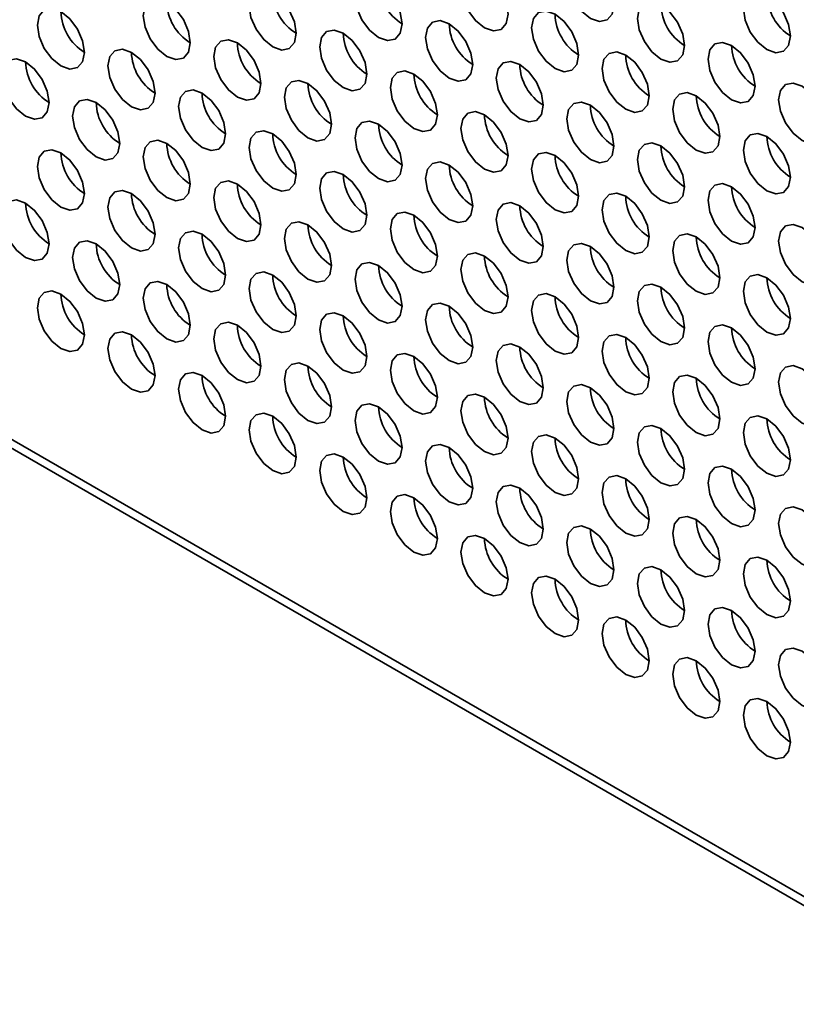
# Model space of a CAD drawing. Header units: millimetres. Extents: x 2 to 1120, y -2 to 861.
# Tile 132 of 226: x 768 to 776, y 615 to 624. Entities that reach past the tile are written whole.
import ezdxf

# ---------------------------------------------------------------- set-up
doc = ezdxf.new("R2010")
doc.units = ezdxf.units.MM

msp = doc.modelspace()

# ---------------------------------------------------------------- linework, layer by layer
at = {"color": 7, "linetype": 'Continuous', "lineweight": 35}
for p, q in [((786.5261, 609.4286), (749.92, 630.5609)), ((750.0434, 630.5777), (786.5261, 609.5167))]:
    msp.add_line(p, q, dxfattribs=at)
at = {"color": 7, "linetype": 'Continuous', "lineweight": 35, "flags": 128}
for points in [[(774.085, 624.5376), (774.0671, 624.6521), (774.016, 624.7699), (773.9395, 624.873), (773.8493, 624.9458), (773.7591, 624.9772), (773.6827, 624.9623), (773.6316, 624.9035), (773.6136, 624.8097), (773.6316, 624.6952), (773.6827, 624.5774), (773.7591, 624.4742), (773.8493, 624.4014), (773.9395, 624.3701), (774.016, 624.385), (774.0671, 624.4438), (774.085, 624.5376)], [(773.0244, 624.4422), (773.0064, 624.5567), (772.9553, 624.6745), (772.8789, 624.7777), (772.7887, 624.8504), (772.6985, 624.8818), (772.622, 624.8669), (772.5709, 624.8081), (772.553, 624.7143), (772.5709, 624.5998), (772.622, 624.482), (772.6985, 624.3789), (772.7887, 624.3061), (772.8789, 624.2747), (772.9553, 624.2896), (773.0064, 624.3484), (773.0244, 624.4422)], [(771.9637, 624.3468), (771.9458, 624.4614), (771.8947, 624.5791), (771.8182, 624.6823), (771.728, 624.7551), (771.6378, 624.7864), (771.5613, 624.7716), (771.5103, 624.7128), (771.4923, 624.619), (771.5103, 624.5045), (771.5613, 624.3867), (771.6378, 624.2835), (771.728, 624.2107), (771.8182, 624.1794), (771.8947, 624.1942), (771.9458, 624.253), (771.9637, 624.3468)], [(770.9031, 624.2515), (770.8851, 624.366), (770.834, 624.4838), (770.7576, 624.5869), (770.6674, 624.6597), (770.5772, 624.6911), (770.5007, 624.6762), (770.4496, 624.6174), (770.4317, 624.5236), (770.4496, 624.4091), (770.5007, 624.2913), (770.5772, 624.1882), (770.6674, 624.1154), (770.7576, 624.084), (770.834, 624.0989), (770.8851, 624.1577), (770.9031, 624.2515)], [(775.8528, 624.2247), (775.8349, 624.3392), (775.7838, 624.457), (775.7073, 624.5602), (775.6171, 624.633), (775.5269, 624.6643), (775.4504, 624.6495), (775.3993, 624.5907), (775.3814, 624.4969), (775.3993, 624.3823), (775.4504, 624.2645), (775.5269, 624.1614), (775.6171, 624.0886), (775.7073, 624.0573), (775.7838, 624.0721), (775.8349, 624.1309), (775.8528, 624.2247)], [(769.8424, 624.1561), (769.8245, 624.2706), (769.7734, 624.3884), (769.6969, 624.4916), (769.6067, 624.5644), (769.5165, 624.5957), (769.44, 624.5809), (769.3889, 624.522), (769.371, 624.4282), (769.3889, 624.3137), (769.44, 624.1959), (769.5165, 624.0928), (769.6067, 624.02), (769.6969, 623.9886), (769.7734, 624.0035), (769.8245, 624.0623), (769.8424, 624.1561)], [(774.7921, 624.1294), (774.7742, 624.2439), (774.7231, 624.3617), (774.6466, 624.4648), (774.5564, 624.5376), (774.4662, 624.569), (774.3898, 624.5541), (774.3387, 624.4953), (774.3207, 624.4015), (774.3387, 624.287), (774.3898, 624.1692), (774.4662, 624.066), (774.5564, 623.9932), (774.6466, 623.9619), (774.7231, 623.9767), (774.7742, 624.0356), (774.7921, 624.1294)], [(768.7817, 624.0607), (768.7638, 624.1753), (768.7127, 624.2931), (768.6362, 624.3962), (768.546, 624.469), (768.4558, 624.5003), (768.3794, 624.4855), (768.3283, 624.4267), (768.3103, 624.3329), (768.3283, 624.2184), (768.3794, 624.1006), (768.4558, 623.9974), (768.546, 623.9246), (768.6362, 623.8933), (768.7127, 623.9081), (768.7638, 623.9669), (768.7817, 624.0607)], [(773.7315, 624.034), (773.7135, 624.1485), (773.6624, 624.2663), (773.586, 624.3695), (773.4958, 624.4422), (773.4056, 624.4736), (773.3291, 624.4587), (773.278, 624.3999), (773.2601, 624.3061), (773.278, 624.1916), (773.3291, 624.0738), (773.4056, 623.9707), (773.4958, 623.8979), (773.586, 623.8665), (773.6624, 623.8814), (773.7135, 623.9402), (773.7315, 624.034)], [(772.6708, 623.9386), (772.6529, 624.0531), (772.6018, 624.1709), (772.5253, 624.2741), (772.4351, 624.3469), (772.3449, 624.3782), (772.2685, 624.3634), (772.2174, 624.3046), (772.1994, 624.2108), (772.2174, 624.0963), (772.2685, 623.9785), (772.3449, 623.8753), (772.4351, 623.8025), (772.5253, 623.7712), (772.6018, 623.786), (772.6529, 623.8448), (772.6708, 623.9386)], [(771.6102, 623.8433), (771.5922, 623.9578), (771.5411, 624.0756), (771.4647, 624.1787), (771.3745, 624.2515), (771.2843, 624.2829), (771.2078, 624.268), (771.1567, 624.2092), (771.1388, 624.1154), (771.1567, 624.0009), (771.2078, 623.8831), (771.2843, 623.7799), (771.3745, 623.7072), (771.4647, 623.6758), (771.5411, 623.6907), (771.5922, 623.7495), (771.6102, 623.8433)], [(770.5495, 623.7479), (770.5316, 623.8624), (770.4805, 623.9802), (770.404, 624.0834), (770.3138, 624.1562), (770.2236, 624.1875), (770.1471, 624.1726), (770.096, 624.1138), (770.0781, 624.02), (770.096, 623.9055), (770.1471, 623.7877), (770.2236, 623.6846), (770.3138, 623.6118), (770.404, 623.5804), (770.4805, 623.5953), (770.5316, 623.6541), (770.5495, 623.7479)], [(775.4993, 623.7212), (775.4813, 623.8357), (775.4302, 623.9535), (775.3537, 624.0566), (775.2635, 624.1294), (775.1733, 624.1608), (775.0969, 624.1459), (775.0458, 624.0871), (775.0278, 623.9933), (775.0458, 623.8788), (775.0969, 623.761), (775.1733, 623.6578), (775.2635, 623.585), (775.3537, 623.5537), (775.4302, 623.5685), (775.4813, 623.6274), (775.4993, 623.7212)], [(769.4888, 623.6525), (769.4709, 623.7671), (769.4198, 623.8849), (769.3433, 623.988), (769.2531, 624.0608), (769.1629, 624.0921), (769.0865, 624.0773), (769.0354, 624.0185), (769.0174, 623.9247), (769.0354, 623.8102), (769.0865, 623.6924), (769.1629, 623.5892), (769.2531, 623.5164), (769.3433, 623.4851), (769.4198, 623.4999), (769.4709, 623.5587), (769.4888, 623.6525)], [(774.4386, 623.6258), (774.4206, 623.7403), (774.3696, 623.8581), (774.2931, 623.9612), (774.2029, 624.034), (774.1127, 624.0654), (774.0362, 624.0505), (773.9851, 623.9917), (773.9672, 623.8979), (773.9851, 623.7834), (774.0362, 623.6656), (774.1127, 623.5625), (774.2029, 623.4897), (774.2931, 623.4583), (774.3696, 623.4732), (774.4206, 623.532), (774.4386, 623.6258)], [(768.4282, 623.5572), (768.4102, 623.6717), (768.3591, 623.7895), (768.2827, 623.8926), (768.1925, 623.9654), (768.1023, 623.9968), (768.0258, 623.9819), (767.9747, 623.9231), (767.9568, 623.8293), (767.9747, 623.7148), (768.0258, 623.597), (768.1023, 623.4939), (768.1925, 623.4211), (768.2827, 623.3897), (768.3591, 623.4046), (768.4102, 623.4634), (768.4282, 623.5572)], [(773.3779, 623.5304), (773.36, 623.6449), (773.3089, 623.7627), (773.2324, 623.8659), (773.1422, 623.9387), (773.052, 623.97), (772.9756, 623.9552), (772.9245, 623.8964), (772.9065, 623.8026), (772.9245, 623.688), (772.9756, 623.5702), (773.052, 623.4671), (773.1422, 623.3943), (773.2324, 623.363), (773.3089, 623.3778), (773.36, 623.4366), (773.3779, 623.5304)], [(772.3173, 623.4351), (772.2993, 623.5496), (772.2482, 623.6674), (772.1718, 623.7705), (772.0816, 623.8433), (771.9914, 623.8747), (771.9149, 623.8598), (771.8638, 623.801), (771.8459, 623.7072), (771.8638, 623.5927), (771.9149, 623.4749), (771.9914, 623.3717), (772.0816, 623.299), (772.1718, 623.2676), (772.2482, 623.2825), (772.2993, 623.3413), (772.3173, 623.4351)], [(771.2566, 623.3397), (771.2387, 623.4542), (771.1876, 623.572), (771.1111, 623.6752), (771.0209, 623.748), (770.9307, 623.7793), (770.8542, 623.7644), (770.8031, 623.7056), (770.7852, 623.6118), (770.8031, 623.4973), (770.8542, 623.3795), (770.9307, 623.2764), (771.0209, 623.2036), (771.1111, 623.1722), (771.1876, 623.1871), (771.2387, 623.2459), (771.2566, 623.3397)], [(776.2064, 623.3129), (776.1884, 623.4275), (776.1373, 623.5453), (776.0609, 623.6484), (775.9707, 623.7212), (775.8805, 623.7525), (775.804, 623.7377), (775.7529, 623.6789), (775.735, 623.5851), (775.7529, 623.4706), (775.804, 623.3528), (775.8805, 623.2496), (775.9707, 623.1768), (776.0609, 623.1455), (776.1373, 623.1603), (776.1884, 623.2191), (776.2064, 623.3129)], [(770.1959, 623.2443), (770.178, 623.3589), (770.1269, 623.4767), (770.0504, 623.5798), (769.9602, 623.6526), (769.87, 623.6839), (769.7936, 623.6691), (769.7425, 623.6103), (769.7245, 623.5165), (769.7425, 623.402), (769.7936, 623.2842), (769.87, 623.181), (769.9602, 623.1082), (770.0504, 623.0769), (770.1269, 623.0917), (770.178, 623.1505), (770.1959, 623.2443)], [(775.1457, 623.2176), (775.1278, 623.3321), (775.0767, 623.4499), (775.0002, 623.553), (774.91, 623.6258), (774.8198, 623.6572), (774.7433, 623.6423), (774.6922, 623.5835), (774.6743, 623.4897), (774.6922, 623.3752), (774.7433, 623.2574), (774.8198, 623.1543), (774.91, 623.0815), (775.0002, 623.0501), (775.0767, 623.065), (775.1278, 623.1238), (775.1457, 623.2176)], [(769.1353, 623.149), (769.1173, 623.2635), (769.0663, 623.3813), (768.9898, 623.4844), (768.8996, 623.5572), (768.8094, 623.5886), (768.7329, 623.5737), (768.6818, 623.5149), (768.6639, 623.4211), (768.6818, 623.3066), (768.7329, 623.1888), (768.8094, 623.0857), (768.8996, 623.0129), (768.9898, 622.9815), (769.0663, 622.9964), (769.1173, 623.0552), (769.1353, 623.149)], [(774.085, 623.1222), (774.0671, 623.2367), (774.016, 623.3545), (773.9395, 623.4577), (773.8493, 623.5305), (773.7591, 623.5618), (773.6827, 623.547), (773.6316, 623.4882), (773.6136, 623.3944), (773.6316, 623.2798), (773.6827, 623.162), (773.7591, 623.0589), (773.8493, 622.9861), (773.9395, 622.9548), (774.016, 622.9696), (774.0671, 623.0284), (774.085, 623.1222)], [(773.0244, 623.0269), (773.0064, 623.1414), (772.9553, 623.2592), (772.8789, 623.3623), (772.7887, 623.4351), (772.6985, 623.4665), (772.622, 623.4516), (772.5709, 623.3928), (772.553, 623.299), (772.5709, 623.1845), (772.622, 623.0667), (772.6985, 622.9635), (772.7887, 622.8907), (772.8789, 622.8594), (772.9553, 622.8743), (773.0064, 622.9331), (773.0244, 623.0269)], [(771.9637, 622.9315), (771.9458, 623.046), (771.8947, 623.1638), (771.8182, 623.267), (771.728, 623.3397), (771.6378, 623.3711), (771.5613, 623.3562), (771.5103, 623.2974), (771.4923, 623.2036), (771.5103, 623.0891), (771.5613, 622.9713), (771.6378, 622.8682), (771.728, 622.7954), (771.8182, 622.764), (771.8947, 622.7789), (771.9458, 622.8377), (771.9637, 622.9315)], [(770.9031, 622.8361), (770.8851, 622.9507), (770.834, 623.0684), (770.7576, 623.1716), (770.6674, 623.2444), (770.5772, 623.2757), (770.5007, 623.2609), (770.4496, 623.2021), (770.4317, 623.1083), (770.4496, 622.9938), (770.5007, 622.876), (770.5772, 622.7728), (770.6674, 622.7), (770.7576, 622.6687), (770.834, 622.6835), (770.8851, 622.7423), (770.9031, 622.8361)], [(775.8528, 622.8094), (775.8349, 622.9239), (775.7838, 623.0417), (775.7073, 623.1448), (775.6171, 623.2176), (775.5269, 623.249), (775.4504, 623.2341), (775.3993, 623.1753), (775.3814, 623.0815), (775.3993, 622.967), (775.4504, 622.8492), (775.5269, 622.7461), (775.6171, 622.6733), (775.7073, 622.6419), (775.7838, 622.6568), (775.8349, 622.7156), (775.8528, 622.8094)], [(769.8424, 622.7408), (769.8245, 622.8553), (769.7734, 622.9731), (769.6969, 623.0762), (769.6067, 623.149), (769.5165, 623.1804), (769.44, 623.1655), (769.3889, 623.1067), (769.371, 623.0129), (769.3889, 622.8984), (769.44, 622.7806), (769.5165, 622.6775), (769.6067, 622.6047), (769.6969, 622.5733), (769.7734, 622.5882), (769.8245, 622.647), (769.8424, 622.7408)], [(774.7921, 622.714), (774.7742, 622.8285), (774.7231, 622.9463), (774.6466, 623.0495), (774.5564, 623.1223), (774.4662, 623.1536), (774.3898, 623.1388), (774.3387, 623.08), (774.3207, 622.9862), (774.3387, 622.8716), (774.3898, 622.7538), (774.4662, 622.6507), (774.5564, 622.5779), (774.6466, 622.5466), (774.7231, 622.5614), (774.7742, 622.6202), (774.7921, 622.714)], [(768.7817, 622.6454), (768.7638, 622.7599), (768.7127, 622.8777), (768.6362, 622.9809), (768.546, 623.0537), (768.4558, 623.085), (768.3794, 623.0702), (768.3283, 623.0113), (768.3103, 622.9175), (768.3283, 622.803), (768.3794, 622.6852), (768.4558, 622.5821), (768.546, 622.5093), (768.6362, 622.4779), (768.7127, 622.4928), (768.7638, 622.5516), (768.7817, 622.6454)], [(773.7315, 622.6187), (773.7135, 622.7332), (773.6624, 622.851), (773.586, 622.9541), (773.4958, 623.0269), (773.4056, 623.0583), (773.3291, 623.0434), (773.278, 622.9846), (773.2601, 622.8908), (773.278, 622.7763), (773.3291, 622.6585), (773.4056, 622.5553), (773.4958, 622.4825), (773.586, 622.4512), (773.6624, 622.466), (773.7135, 622.5249), (773.7315, 622.6187)], [(772.6708, 622.5233), (772.6529, 622.6378), (772.6018, 622.7556), (772.5253, 622.8588), (772.4351, 622.9315), (772.3449, 622.9629), (772.2685, 622.948), (772.2174, 622.8892), (772.1994, 622.7954), (772.2174, 622.6809), (772.2685, 622.5631), (772.3449, 622.46), (772.4351, 622.3872), (772.5253, 622.3558), (772.6018, 622.3707), (772.6529, 622.4295), (772.6708, 622.5233)], [(771.6102, 622.4279), (771.5922, 622.5424), (771.5411, 622.6602), (771.4647, 622.7634), (771.3745, 622.8362), (771.2843, 622.8675), (771.2078, 622.8527), (771.1567, 622.7939), (771.1388, 622.7001), (771.1567, 622.5856), (771.2078, 622.4678), (771.2843, 622.3646), (771.3745, 622.2918), (771.4647, 622.2605), (771.5411, 622.2753), (771.5922, 622.3341), (771.6102, 622.4279)], [(770.5495, 622.3326), (770.5316, 622.4471), (770.4805, 622.5649), (770.404, 622.668), (770.3138, 622.7408), (770.2236, 622.7722), (770.1471, 622.7573), (770.096, 622.6985), (770.0781, 622.6047), (770.096, 622.4902), (770.1471, 622.3724), (770.2236, 622.2692), (770.3138, 622.1965), (770.404, 622.1651), (770.4805, 622.18), (770.5316, 622.2388), (770.5495, 622.3326)], [(775.4993, 622.3058), (775.4813, 622.4203), (775.4302, 622.5381), (775.3537, 622.6413), (775.2635, 622.7141), (775.1733, 622.7454), (775.0969, 622.7306), (775.0458, 622.6718), (775.0278, 622.578), (775.0458, 622.4634), (775.0969, 622.3456), (775.1733, 622.2425), (775.2635, 622.1697), (775.3537, 622.1384), (775.4302, 622.1532), (775.4813, 622.212), (775.4993, 622.3058)], [(769.4888, 622.2372), (769.4709, 622.3517), (769.4198, 622.4695), (769.3433, 622.5727), (769.2531, 622.6455), (769.1629, 622.6768), (769.0865, 622.6619), (769.0354, 622.6031), (769.0174, 622.5093), (769.0354, 622.3948), (769.0865, 622.277), (769.1629, 622.1739), (769.2531, 622.1011), (769.3433, 622.0697), (769.4198, 622.0846), (769.4709, 622.1434), (769.4888, 622.2372)], [(774.4386, 622.2105), (774.4206, 622.325), (774.3696, 622.4428), (774.2931, 622.5459), (774.2029, 622.6187), (774.1127, 622.6501), (774.0362, 622.6352), (773.9851, 622.5764), (773.9672, 622.4826), (773.9851, 622.3681), (774.0362, 622.2503), (774.1127, 622.1471), (774.2029, 622.0743), (774.2931, 622.043), (774.3696, 622.0578), (774.4206, 622.1167), (774.4386, 622.2105)], [(768.4282, 622.1418), (768.4102, 622.2564), (768.3591, 622.3742), (768.2827, 622.4773), (768.1925, 622.5501), (768.1023, 622.5814), (768.0258, 622.5666), (767.9747, 622.5078), (767.9568, 622.414), (767.9747, 622.2995), (768.0258, 622.1817), (768.1023, 622.0785), (768.1925, 622.0057), (768.2827, 621.9744), (768.3591, 621.9892), (768.4102, 622.048), (768.4282, 622.1418)], [(773.3779, 622.1151), (773.36, 622.2296), (773.3089, 622.3474), (773.2324, 622.4505), (773.1422, 622.5233), (773.052, 622.5547), (772.9756, 622.5398), (772.9245, 622.481), (772.9065, 622.3872), (772.9245, 622.2727), (772.9756, 622.1549), (773.052, 622.0518), (773.1422, 621.979), (773.2324, 621.9476), (773.3089, 621.9625), (773.36, 622.0213), (773.3779, 622.1151)], [(772.3173, 622.0197), (772.2993, 622.1342), (772.2482, 622.252), (772.1718, 622.3552), (772.0816, 622.428), (771.9914, 622.4593), (771.9149, 622.4445), (771.8638, 622.3857), (771.8459, 622.2919), (771.8638, 622.1773), (771.9149, 622.0595), (771.9914, 621.9564), (772.0816, 621.8836), (772.1718, 621.8523), (772.2482, 621.8671), (772.2993, 621.9259), (772.3173, 622.0197)], [(771.2566, 621.9244), (771.2387, 622.0389), (771.1876, 622.1567), (771.1111, 622.2598), (771.0209, 622.3326), (770.9307, 622.364), (770.8542, 622.3491), (770.8031, 622.2903), (770.7852, 622.1965), (770.8031, 622.082), (770.8542, 621.9642), (770.9307, 621.861), (771.0209, 621.7883), (771.1111, 621.7569), (771.1876, 621.7718), (771.2387, 621.8306), (771.2566, 621.9244)], [(770.1959, 621.829), (770.178, 621.9435), (770.1269, 622.0613), (770.0504, 622.1645), (769.9602, 622.2373), (769.87, 622.2686), (769.7936, 622.2537), (769.7425, 622.1949), (769.7245, 622.1011), (769.7425, 621.9866), (769.7936, 621.8688), (769.87, 621.7657), (769.9602, 621.6929), (770.0504, 621.6615), (770.1269, 621.6764), (770.178, 621.7352), (770.1959, 621.829)], [(775.1457, 621.8022), (775.1278, 621.9168), (775.0767, 622.0346), (775.0002, 622.1377), (774.91, 622.2105), (774.8198, 622.2418), (774.7433, 622.227), (774.6922, 622.1682), (774.6743, 622.0744), (774.6922, 621.9599), (774.7433, 621.8421), (774.8198, 621.7389), (774.91, 621.6661), (775.0002, 621.6348), (775.0767, 621.6496), (775.1278, 621.7084), (775.1457, 621.8022)], [(776.2064, 621.8976), (776.1884, 622.0121), (776.1373, 622.1299), (776.0609, 622.2331), (775.9707, 622.3059), (775.8805, 622.3372), (775.804, 622.3224), (775.7529, 622.2635), (775.735, 622.1697), (775.7529, 622.0552), (775.804, 621.9374), (775.8805, 621.8343), (775.9707, 621.7615), (776.0609, 621.7301), (776.1373, 621.745), (776.1884, 621.8038), (776.2064, 621.8976)], [(769.1353, 621.7336), (769.1173, 621.8482), (769.0663, 621.966), (768.9898, 622.0691), (768.8996, 622.1419), (768.8094, 622.1732), (768.7329, 622.1584), (768.6818, 622.0996), (768.6639, 622.0058), (768.6818, 621.8913), (768.7329, 621.7735), (768.8094, 621.6703), (768.8996, 621.5975), (768.9898, 621.5662), (769.0663, 621.581), (769.1173, 621.6398), (769.1353, 621.7336)], [(774.085, 621.7069), (774.0671, 621.8214), (774.016, 621.9392), (773.9395, 622.0423), (773.8493, 622.1151), (773.7591, 622.1465), (773.6827, 622.1316), (773.6316, 622.0728), (773.6136, 621.979), (773.6316, 621.8645), (773.6827, 621.7467), (773.7591, 621.6436), (773.8493, 621.5708), (773.9395, 621.5394), (774.016, 621.5543), (774.0671, 621.6131), (774.085, 621.7069)], [(773.0244, 621.6115), (773.0064, 621.726), (772.9553, 621.8438), (772.8789, 621.947), (772.7887, 622.0198), (772.6985, 622.0511), (772.622, 622.0363), (772.5709, 621.9775), (772.553, 621.8837), (772.5709, 621.7691), (772.622, 621.6513), (772.6985, 621.5482), (772.7887, 621.4754), (772.8789, 621.4441), (772.9553, 621.4589), (773.0064, 621.5177), (773.0244, 621.6115)], [(771.9637, 621.5162), (771.9458, 621.6307), (771.8947, 621.7485), (771.8182, 621.8516), (771.728, 621.9244), (771.6378, 621.9558), (771.5613, 621.9409), (771.5103, 621.8821), (771.4923, 621.7883), (771.5103, 621.6738), (771.5613, 621.556), (771.6378, 621.4528), (771.728, 621.38), (771.8182, 621.3487), (771.8947, 621.3636), (771.9458, 621.4224), (771.9637, 621.5162)], [(770.9031, 621.4208), (770.8851, 621.5353), (770.834, 621.6531), (770.7576, 621.7563), (770.6674, 621.829), (770.5772, 621.8604), (770.5007, 621.8455), (770.4496, 621.7867), (770.4317, 621.6929), (770.4496, 621.5784), (770.5007, 621.4606), (770.5772, 621.3575), (770.6674, 621.2847), (770.7576, 621.2533), (770.834, 621.2682), (770.8851, 621.327), (770.9031, 621.4208)], [(769.8424, 621.3254), (769.8245, 621.44), (769.7734, 621.5577), (769.6969, 621.6609), (769.6067, 621.7337), (769.5165, 621.765), (769.44, 621.7502), (769.3889, 621.6914), (769.371, 621.5976), (769.3889, 621.4831), (769.44, 621.3653), (769.5165, 621.2621), (769.6067, 621.1893), (769.6969, 621.158), (769.7734, 621.1728), (769.8245, 621.2316), (769.8424, 621.3254)], [(775.8528, 621.394), (775.8349, 621.5086), (775.7838, 621.6264), (775.7073, 621.7295), (775.6171, 621.8023), (775.5269, 621.8336), (775.4504, 621.8188), (775.3993, 621.76), (775.3814, 621.6662), (775.3993, 621.5517), (775.4504, 621.4339), (775.5269, 621.3307), (775.6171, 621.2579), (775.7073, 621.2266), (775.7838, 621.2414), (775.8349, 621.3002), (775.8528, 621.394)], [(768.7817, 621.2301), (768.7638, 621.3446), (768.7127, 621.4624), (768.6362, 621.5655), (768.546, 621.6383), (768.4558, 621.6697), (768.3794, 621.6548), (768.3283, 621.596), (768.3103, 621.5022), (768.3283, 621.3877), (768.3794, 621.2699), (768.4558, 621.1668), (768.546, 621.094), (768.6362, 621.0626), (768.7127, 621.0775), (768.7638, 621.1363), (768.7817, 621.2301)], [(774.7921, 621.2987), (774.7742, 621.4132), (774.7231, 621.531), (774.6466, 621.6341), (774.5564, 621.7069), (774.4662, 621.7383), (774.3898, 621.7234), (774.3387, 621.6646), (774.3207, 621.5708), (774.3387, 621.4563), (774.3898, 621.3385), (774.4662, 621.2354), (774.5564, 621.1626), (774.6466, 621.1312), (774.7231, 621.1461), (774.7742, 621.2049), (774.7921, 621.2987)], [(773.7315, 621.2033), (773.7135, 621.3178), (773.6624, 621.4356), (773.586, 621.5388), (773.4958, 621.6116), (773.4056, 621.6429), (773.3291, 621.6281), (773.278, 621.5693), (773.2601, 621.4755), (773.278, 621.3609), (773.3291, 621.2431), (773.4056, 621.14), (773.4958, 621.0672), (773.586, 621.0359), (773.6624, 621.0507), (773.7135, 621.1095), (773.7315, 621.2033)], [(771.6102, 621.0126), (771.5922, 621.1271), (771.5411, 621.2449), (771.4647, 621.3481), (771.3745, 621.4208), (771.2843, 621.4522), (771.2078, 621.4373), (771.1567, 621.3785), (771.1388, 621.2847), (771.1567, 621.1702), (771.2078, 621.0524), (771.2843, 620.9493), (771.3745, 620.8765), (771.4647, 620.8451), (771.5411, 620.86), (771.5922, 620.9188), (771.6102, 621.0126)], [(772.6708, 621.108), (772.6529, 621.2225), (772.6018, 621.3403), (772.5253, 621.4434), (772.4351, 621.5162), (772.3449, 621.5476), (772.2685, 621.5327), (772.2174, 621.4739), (772.1994, 621.3801), (772.2174, 621.2656), (772.2685, 621.1478), (772.3449, 621.0446), (772.4351, 620.9718), (772.5253, 620.9405), (772.6018, 620.9553), (772.6529, 621.0142), (772.6708, 621.108)], [(770.5495, 620.9172), (770.5316, 621.0317), (770.4805, 621.1495), (770.404, 621.2527), (770.3138, 621.3255), (770.2236, 621.3568), (770.1471, 621.342), (770.096, 621.2832), (770.0781, 621.1894), (770.096, 621.0749), (770.1471, 620.9571), (770.2236, 620.8539), (770.3138, 620.7811), (770.404, 620.7498), (770.4805, 620.7646), (770.5316, 620.8234), (770.5495, 620.9172)], [(769.4888, 620.8219), (769.4709, 620.9364), (769.4198, 621.0542), (769.3433, 621.1573), (769.2531, 621.2301), (769.1629, 621.2615), (769.0865, 621.2466), (769.0354, 621.1878), (769.0174, 621.094), (769.0354, 620.9795), (769.0865, 620.8617), (769.1629, 620.7585), (769.2531, 620.6858), (769.3433, 620.6544), (769.4198, 620.6693), (769.4709, 620.7281), (769.4888, 620.8219)], [(775.4993, 620.8905), (775.4813, 621.005), (775.4302, 621.1228), (775.3537, 621.2259), (775.2635, 621.2987), (775.1733, 621.3301), (775.0969, 621.3152), (775.0458, 621.2564), (775.0278, 621.1626), (775.0458, 621.0481), (775.0969, 620.9303), (775.1733, 620.8272), (775.2635, 620.7544), (775.3537, 620.723), (775.4302, 620.7379), (775.4813, 620.7967), (775.4993, 620.8905)], [(774.4386, 620.7951), (774.4206, 620.9096), (774.3696, 621.0274), (774.2931, 621.1306), (774.2029, 621.2034), (774.1127, 621.2347), (774.0362, 621.2199), (773.9851, 621.1611), (773.9672, 621.0673), (773.9851, 620.9527), (774.0362, 620.8349), (774.1127, 620.7318), (774.2029, 620.659), (774.2931, 620.6277), (774.3696, 620.6425), (774.4206, 620.7013), (774.4386, 620.7951)], [(773.3779, 620.6998), (773.36, 620.8143), (773.3089, 620.9321), (773.2324, 621.0352), (773.1422, 621.108), (773.052, 621.1394), (772.9756, 621.1245), (772.9245, 621.0657), (772.9065, 620.9719), (772.9245, 620.8574), (772.9756, 620.7396), (773.052, 620.6364), (773.1422, 620.5636), (773.2324, 620.5323), (773.3089, 620.5471), (773.36, 620.606), (773.3779, 620.6998)], [(772.3173, 620.6044), (772.2993, 620.7189), (772.2482, 620.8367), (772.1718, 620.9398), (772.0816, 621.0126), (771.9914, 621.044), (771.9149, 621.0291), (771.8638, 620.9703), (771.8459, 620.8765), (771.8638, 620.762), (771.9149, 620.6442), (771.9914, 620.5411), (772.0816, 620.4683), (772.1718, 620.4369), (772.2482, 620.4518), (772.2993, 620.5106), (772.3173, 620.6044)], [(771.2566, 620.509), (771.2387, 620.6235), (771.1876, 620.7413), (771.1111, 620.8445), (771.0209, 620.9173), (770.9307, 620.9486), (770.8542, 620.9338), (770.8031, 620.875), (770.7852, 620.7812), (770.8031, 620.6666), (770.8542, 620.5488), (770.9307, 620.4457), (771.0209, 620.3729), (771.1111, 620.3416), (771.1876, 620.3564), (771.2387, 620.4152), (771.2566, 620.509)], [(776.2064, 620.4823), (776.1884, 620.5968), (776.1373, 620.7146), (776.0609, 620.8177), (775.9707, 620.8905), (775.8805, 620.9219), (775.804, 620.907), (775.7529, 620.8482), (775.735, 620.7544), (775.7529, 620.6399), (775.804, 620.5221), (775.8805, 620.419), (775.9707, 620.3462), (776.0609, 620.3148), (776.1373, 620.3297), (776.1884, 620.3885), (776.2064, 620.4823)], [(770.1959, 620.4137), (770.178, 620.5282), (770.1269, 620.646), (770.0504, 620.7491), (769.9602, 620.8219), (769.87, 620.8533), (769.7936, 620.8384), (769.7425, 620.7796), (769.7245, 620.6858), (769.7425, 620.5713), (769.7936, 620.4535), (769.87, 620.3503), (769.9602, 620.2776), (770.0504, 620.2462), (770.1269, 620.2611), (770.178, 620.3199), (770.1959, 620.4137)], [(775.1457, 620.3869), (775.1278, 620.5014), (775.0767, 620.6192), (775.0002, 620.7224), (774.91, 620.7952), (774.8198, 620.8265), (774.7433, 620.8117), (774.6922, 620.7528), (774.6743, 620.659), (774.6922, 620.5445), (774.7433, 620.4267), (774.8198, 620.3236), (774.91, 620.2508), (775.0002, 620.2194), (775.0767, 620.2343), (775.1278, 620.2931), (775.1457, 620.3869)], [(774.085, 620.2915), (774.0671, 620.4061), (774.016, 620.5239), (773.9395, 620.627), (773.8493, 620.6998), (773.7591, 620.7311), (773.6827, 620.7163), (773.6316, 620.6575), (773.6136, 620.5637), (773.6316, 620.4492), (773.6827, 620.3314), (773.7591, 620.2282), (773.8493, 620.1554), (773.9395, 620.1241), (774.016, 620.1389), (774.0671, 620.1977), (774.085, 620.2915)], [(773.0244, 620.1962), (773.0064, 620.3107), (772.9553, 620.4285), (772.8789, 620.5316), (772.7887, 620.6044), (772.6985, 620.6358), (772.622, 620.6209), (772.5709, 620.5621), (772.553, 620.4683), (772.5709, 620.3538), (772.622, 620.236), (772.6985, 620.1329), (772.7887, 620.0601), (772.8789, 620.0287), (772.9553, 620.0436), (773.0064, 620.1024), (773.0244, 620.1962)], [(771.9637, 620.1008), (771.9458, 620.2153), (771.8947, 620.3331), (771.8182, 620.4363), (771.728, 620.5091), (771.6378, 620.5404), (771.5613, 620.5256), (771.5103, 620.4668), (771.4923, 620.373), (771.5103, 620.2584), (771.5613, 620.1406), (771.6378, 620.0375), (771.728, 619.9647), (771.8182, 619.9334), (771.8947, 619.9482), (771.9458, 620.007), (771.9637, 620.1008)], [(770.9031, 620.0055), (770.8851, 620.12), (770.834, 620.2378), (770.7576, 620.3409), (770.6674, 620.4137), (770.5772, 620.4451), (770.5007, 620.4302), (770.4496, 620.3714), (770.4317, 620.2776), (770.4496, 620.1631), (770.5007, 620.0453), (770.5772, 619.9421), (770.6674, 619.8693), (770.7576, 619.838), (770.834, 619.8529), (770.8851, 619.9117), (770.9031, 620.0055)], [(775.8528, 619.9787), (775.8349, 620.0932), (775.7838, 620.211), (775.7073, 620.3142), (775.6171, 620.387), (775.5269, 620.4183), (775.4504, 620.4035), (775.3993, 620.3446), (775.3814, 620.2508), (775.3993, 620.1363), (775.4504, 620.0185), (775.5269, 619.9154), (775.6171, 619.8426), (775.7073, 619.8112), (775.7838, 619.8261), (775.8349, 619.8849), (775.8528, 619.9787)], [(774.7921, 619.8833), (774.7742, 619.9979), (774.7231, 620.1157), (774.6466, 620.2188), (774.5564, 620.2916), (774.4662, 620.3229), (774.3898, 620.3081), (774.3387, 620.2493), (774.3207, 620.1555), (774.3387, 620.041), (774.3898, 619.9232), (774.4662, 619.82), (774.5564, 619.7472), (774.6466, 619.7159), (774.7231, 619.7307), (774.7742, 619.7895), (774.7921, 619.8833)], [(773.7315, 619.788), (773.7135, 619.9025), (773.6624, 620.0203), (773.586, 620.1234), (773.4958, 620.1962), (773.4056, 620.2276), (773.3291, 620.2127), (773.278, 620.1539), (773.2601, 620.0601), (773.278, 619.9456), (773.3291, 619.8278), (773.4056, 619.7247), (773.4958, 619.6519), (773.586, 619.6205), (773.6624, 619.6354), (773.7135, 619.6942), (773.7315, 619.788)], [(772.6708, 619.6926), (772.6529, 619.8071), (772.6018, 619.9249), (772.5253, 620.0281), (772.4351, 620.1009), (772.3449, 620.1322), (772.2685, 620.1174), (772.2174, 620.0586), (772.1994, 619.9648), (772.2174, 619.8502), (772.2685, 619.7324), (772.3449, 619.6293), (772.4351, 619.5565), (772.5253, 619.5252), (772.6018, 619.54), (772.6529, 619.5988), (772.6708, 619.6926)], [(771.6102, 619.5973), (771.5922, 619.7118), (771.5411, 619.8296), (771.4647, 619.9327), (771.3745, 620.0055), (771.2843, 620.0369), (771.2078, 620.022), (771.1567, 619.9632), (771.1388, 619.8694), (771.1567, 619.7549), (771.2078, 619.6371), (771.2843, 619.5339), (771.3745, 619.4611), (771.4647, 619.4298), (771.5411, 619.4446), (771.5922, 619.5035), (771.6102, 619.5973)], [(775.4993, 619.4751), (775.4813, 619.5897), (775.4302, 619.7075), (775.3537, 619.8106), (775.2635, 619.8834), (775.1733, 619.9147), (775.0969, 619.8999), (775.0458, 619.8411), (775.0278, 619.7473), (775.0458, 619.6328), (775.0969, 619.515), (775.1733, 619.4118), (775.2635, 619.339), (775.3537, 619.3077), (775.4302, 619.3225), (775.4813, 619.3813), (775.4993, 619.4751)], [(774.4386, 619.3798), (774.4206, 619.4943), (774.3696, 619.6121), (774.2931, 619.7152), (774.2029, 619.788), (774.1127, 619.8194), (774.0362, 619.8045), (773.9851, 619.7457), (773.9672, 619.6519), (773.9851, 619.5374), (774.0362, 619.4196), (774.1127, 619.3165), (774.2029, 619.2437), (774.2931, 619.2123), (774.3696, 619.2272), (774.4206, 619.286), (774.4386, 619.3798)], [(773.3779, 619.2844), (773.36, 619.3989), (773.3089, 619.5167), (773.2324, 619.6199), (773.1422, 619.6927), (773.052, 619.724), (772.9756, 619.7092), (772.9245, 619.6504), (772.9065, 619.5566), (772.9245, 619.442), (772.9756, 619.3242), (773.052, 619.2211), (773.1422, 619.1483), (773.2324, 619.117), (773.3089, 619.1318), (773.36, 619.1906), (773.3779, 619.2844)], [(772.3173, 619.1891), (772.2993, 619.3036), (772.2482, 619.4214), (772.1718, 619.5245), (772.0816, 619.5973), (771.9914, 619.6287), (771.9149, 619.6138), (771.8638, 619.555), (771.8459, 619.4612), (771.8638, 619.3467), (771.9149, 619.2289), (771.9914, 619.1257), (772.0816, 619.0529), (772.1718, 619.0216), (772.2482, 619.0364), (772.2993, 619.0953), (772.3173, 619.1891)], [(776.2064, 619.0669), (776.1884, 619.1815), (776.1373, 619.2993), (776.0609, 619.4024), (775.9707, 619.4752), (775.8805, 619.5065), (775.804, 619.4917), (775.7529, 619.4329), (775.735, 619.3391), (775.7529, 619.2246), (775.804, 619.1068), (775.8805, 619.0036), (775.9707, 618.9308), (776.0609, 618.8995), (776.1373, 618.9143), (776.1884, 618.9731), (776.2064, 619.0669)], [(775.1457, 618.9716), (775.1278, 619.0861), (775.0767, 619.2039), (775.0002, 619.307), (774.91, 619.3798), (774.8198, 619.4112), (774.7433, 619.3963), (774.6922, 619.3375), (774.6743, 619.2437), (774.6922, 619.1292), (774.7433, 619.0114), (774.8198, 618.9083), (774.91, 618.8355), (775.0002, 618.8041), (775.0767, 618.819), (775.1278, 618.8778), (775.1457, 618.9716)], [(774.085, 618.8762), (774.0671, 618.9907), (774.016, 619.1085), (773.9395, 619.2117), (773.8493, 619.2845), (773.7591, 619.3158), (773.6827, 619.301), (773.6316, 619.2421), (773.6136, 619.1483), (773.6316, 619.0338), (773.6827, 618.916), (773.7591, 618.8129), (773.8493, 618.7401), (773.9395, 618.7087), (774.016, 618.7236), (774.0671, 618.7824), (774.085, 618.8762)], [(773.0244, 618.7808), (773.0064, 618.8954), (772.9553, 619.0132), (772.8789, 619.1163), (772.7887, 619.1891), (772.6985, 619.2204), (772.622, 619.2056), (772.5709, 619.1468), (772.553, 619.053), (772.5709, 618.9385), (772.622, 618.8207), (772.6985, 618.7175), (772.7887, 618.6447), (772.8789, 618.6134), (772.9553, 618.6282), (773.0064, 618.687), (773.0244, 618.7808)], [(775.8528, 618.5634), (775.8349, 618.6779), (775.7838, 618.7957), (775.7073, 618.8988), (775.6171, 618.9716), (775.5269, 619.003), (775.4504, 618.9881), (775.3993, 618.9293), (775.3814, 618.8355), (775.3993, 618.721), (775.4504, 618.6032), (775.5269, 618.5), (775.6171, 618.4273), (775.7073, 618.3959), (775.7838, 618.4108), (775.8349, 618.4696), (775.8528, 618.5634)], [(774.7921, 618.468), (774.7742, 618.5825), (774.7231, 618.7003), (774.6466, 618.8035), (774.5564, 618.8763), (774.4662, 618.9076), (774.3898, 618.8928), (774.3387, 618.8339), (774.3207, 618.7401), (774.3387, 618.6256), (774.3898, 618.5078), (774.4662, 618.4047), (774.5564, 618.3319), (774.6466, 618.3005), (774.7231, 618.3154), (774.7742, 618.3742), (774.7921, 618.468)], [(773.7315, 618.3726), (773.7135, 618.4872), (773.6624, 618.605), (773.586, 618.7081), (773.4958, 618.7809), (773.4056, 618.8122), (773.3291, 618.7974), (773.278, 618.7386), (773.2601, 618.6448), (773.278, 618.5303), (773.3291, 618.4125), (773.4056, 618.3093), (773.4958, 618.2365), (773.586, 618.2052), (773.6624, 618.22), (773.7135, 618.2788), (773.7315, 618.3726)], [(775.4993, 618.0598), (775.4813, 618.1743), (775.4302, 618.2921), (775.3537, 618.3953), (775.2635, 618.4681), (775.1733, 618.4994), (775.0969, 618.4845), (775.0458, 618.4257), (775.0278, 618.3319), (775.0458, 618.2174), (775.0969, 618.0996), (775.1733, 617.9965), (775.2635, 617.9237), (775.3537, 617.8923), (775.4302, 617.9072), (775.4813, 617.966), (775.4993, 618.0598)], [(774.4386, 617.9644), (774.4206, 618.079), (774.3696, 618.1968), (774.2931, 618.2999), (774.2029, 618.3727), (774.1127, 618.404), (774.0362, 618.3892), (773.9851, 618.3304), (773.9672, 618.2366), (773.9851, 618.1221), (774.0362, 618.0043), (774.1127, 617.9011), (774.2029, 617.8283), (774.2931, 617.797), (774.3696, 617.8118), (774.4206, 617.8706), (774.4386, 617.9644)], [(776.2064, 617.6516), (776.1884, 617.7661), (776.1373, 617.8839), (776.0609, 617.9871), (775.9707, 618.0598), (775.8805, 618.0912), (775.804, 618.0763), (775.7529, 618.0175), (775.735, 617.9237), (775.7529, 617.8092), (775.804, 617.6914), (775.8805, 617.5883), (775.9707, 617.5155), (776.0609, 617.4841), (776.1373, 617.499), (776.1884, 617.5578), (776.2064, 617.6516)], [(775.1457, 617.5562), (775.1278, 617.6708), (775.0767, 617.7886), (775.0002, 617.8917), (774.91, 617.9645), (774.8198, 617.9958), (774.7433, 617.981), (774.6922, 617.9222), (774.6743, 617.8284), (774.6922, 617.7139), (774.7433, 617.5961), (774.8198, 617.4929), (774.91, 617.4201), (775.0002, 617.3888), (775.0767, 617.4036), (775.1278, 617.4624), (775.1457, 617.5562)], [(775.8528, 617.148), (775.8349, 617.2625), (775.7838, 617.3803), (775.7073, 617.4835), (775.6171, 617.5563), (775.5269, 617.5876), (775.4504, 617.5728), (775.3993, 617.514), (775.3814, 617.4202), (775.3993, 617.3057), (775.4504, 617.1879), (775.5269, 617.0847), (775.6171, 617.0119), (775.7073, 616.9806), (775.7838, 616.9954), (775.8349, 617.0542), (775.8528, 617.148)]]:
    msp.add_lwpolyline(points, dxfattribs=at)
at = {"color": 7, "linetype": 'Continuous', "lineweight": 35}
for centre, radius, start, end in [((772.2235, 624.7689), 0.4957, 181.60056, 238.39406), ((771.1628, 624.6736), 0.4957, 181.60056, 238.39406), ((776.1291, 624.6564), 0.5126, 182.78528, 237.38354), ((770.1022, 624.5782), 0.4957, 181.60056, 238.39406), ((775.0519, 624.5514), 0.4957, 181.60056, 238.39406), ((769.0415, 624.4828), 0.4957, 181.60056, 238.39406), ((773.9912, 624.4561), 0.4957, 181.60056, 238.39406), ((772.9306, 624.3607), 0.4957, 181.60056, 238.39406), ((771.8699, 624.2654), 0.4957, 181.60056, 238.39406), ((770.8093, 624.17), 0.4957, 181.60056, 238.39406), ((775.759, 624.1432), 0.4957, 181.60056, 238.39406), ((769.7486, 624.0746), 0.4957, 181.60056, 238.39406), ((774.6984, 624.0479), 0.4957, 181.60056, 238.39406), ((768.6879, 623.9793), 0.4957, 181.60056, 238.39406), ((773.6377, 623.9525), 0.4957, 181.60056, 238.39406), ((772.577, 623.8572), 0.4957, 181.60056, 238.39406), ((771.5164, 623.7618), 0.4957, 181.60056, 238.39406), ((770.4557, 623.6664), 0.4957, 181.60056, 238.39406), ((775.4055, 623.6397), 0.4957, 181.60056, 238.39406), ((769.3951, 623.5711), 0.4957, 181.60056, 238.39406), ((774.3448, 623.5443), 0.4957, 181.60056, 238.39406), ((773.2841, 623.449), 0.4957, 181.60056, 238.39406), ((772.2235, 623.3536), 0.4957, 181.60056, 238.39406), ((771.1628, 623.2582), 0.4957, 181.60056, 238.39406), ((770.1022, 623.1629), 0.4957, 181.60056, 238.39406), ((776.1126, 623.2315), 0.4957, 181.60056, 238.39406), ((769.0415, 623.0675), 0.4957, 181.60056, 238.39406), ((775.0519, 623.1361), 0.4957, 181.60056, 238.39406), ((772.9306, 622.9454), 0.4957, 181.60056, 238.39406), ((773.9912, 623.0407), 0.4957, 181.60056, 238.39406), ((771.8699, 622.85), 0.4957, 181.60056, 238.39406), ((770.8093, 622.7547), 0.4957, 181.60056, 238.39406), ((769.7486, 622.6593), 0.4957, 181.60056, 238.39406), ((775.759, 622.7279), 0.4957, 181.60056, 238.39406), ((768.6879, 622.5639), 0.4957, 181.60056, 238.39406), ((774.6984, 622.6325), 0.4957, 181.60056, 238.39406), ((773.6377, 622.5372), 0.4957, 181.60056, 238.39406), ((772.577, 622.4418), 0.4957, 181.60056, 238.39406), ((771.5164, 622.3465), 0.4957, 181.60056, 238.39406), ((769.3951, 622.1557), 0.4957, 181.60056, 238.39406), ((770.4557, 622.2511), 0.4957, 181.60056, 238.39406), ((775.4055, 622.2243), 0.4957, 181.60056, 238.39406), ((774.3448, 622.129), 0.4957, 181.60056, 238.39406), ((773.2841, 622.0336), 0.4957, 181.60056, 238.39406), ((772.2235, 621.9383), 0.4957, 181.60056, 238.39406), ((771.1628, 621.8429), 0.4957, 181.60056, 238.39406), ((776.1126, 621.8161), 0.4957, 181.60056, 238.39406), ((770.1022, 621.7475), 0.4957, 181.60056, 238.39406), ((775.0519, 621.7208), 0.4957, 181.60056, 238.39406), ((769.0415, 621.6522), 0.4957, 181.60056, 238.39406), ((773.9912, 621.6254), 0.4957, 181.60056, 238.39406), ((772.9306, 621.53), 0.4957, 181.60056, 238.39406), ((771.8699, 621.4347), 0.4957, 181.60056, 238.39406), ((770.8093, 621.3393), 0.4957, 181.60056, 238.39406), ((775.759, 621.3126), 0.4957, 181.60056, 238.39406), ((769.7486, 621.244), 0.4957, 181.60056, 238.39406), ((774.6984, 621.2172), 0.4957, 181.60056, 238.39406), ((773.6377, 621.1218), 0.4957, 181.60056, 238.39406), ((772.577, 621.0265), 0.4957, 181.60056, 238.39406), ((771.5164, 620.9311), 0.4957, 181.60056, 238.39406), ((770.4557, 620.8358), 0.4957, 181.60056, 238.39406), ((775.4055, 620.809), 0.4957, 181.60056, 238.39406), ((774.3448, 620.7136), 0.4957, 181.60056, 238.39406), ((773.2841, 620.6183), 0.4957, 181.60056, 238.39406), ((772.2235, 620.5229), 0.4957, 181.60056, 238.39406), ((771.1628, 620.4276), 0.4957, 181.60056, 238.39406), ((776.1126, 620.4008), 0.4957, 181.60056, 238.39406), ((775.0519, 620.3054), 0.4957, 181.60056, 238.39406), ((773.9912, 620.2101), 0.4957, 181.60056, 238.39406), ((772.9306, 620.1147), 0.4957, 181.60056, 238.39406), ((771.8699, 620.0193), 0.4957, 181.60056, 238.39406), ((775.759, 619.8972), 0.4957, 181.60056, 238.39406), ((774.6984, 619.8019), 0.4957, 181.60056, 238.39406), ((773.6377, 619.7065), 0.4957, 181.60056, 238.39406), ((772.577, 619.6111), 0.4957, 181.60056, 238.39406), ((775.4055, 619.3937), 0.4957, 181.60056, 238.39406), ((774.3448, 619.2983), 0.4957, 181.60056, 238.39406), ((773.2841, 619.2029), 0.4957, 181.60056, 238.39406), ((776.1126, 618.9855), 0.4957, 181.60056, 238.39406), ((775.0519, 618.8901), 0.4957, 181.60056, 238.39406), ((773.9912, 618.7947), 0.4957, 181.60056, 238.39406), ((775.759, 618.4819), 0.4957, 181.60056, 238.39406), ((774.6984, 618.3865), 0.4957, 181.60056, 238.39406), ((775.4055, 617.9783), 0.4957, 181.60056, 238.39406), ((776.1126, 617.5701), 0.4957, 181.60056, 238.39406)]:
    msp.add_arc(centre, radius, start, end, dxfattribs=at)

doc.saveas('drawing.dxf')
